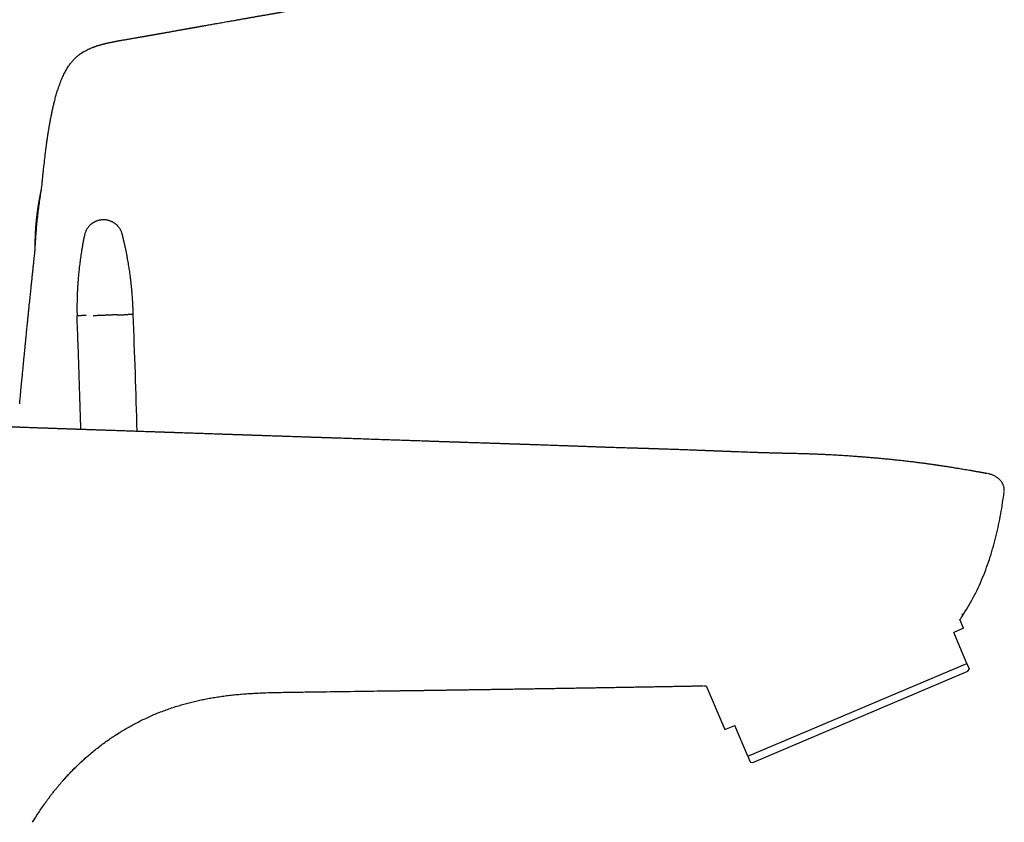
# Model space of a CAD drawing. Header units: millimetres. Extents: x 8 to 658, y 12 to 734.
# Tile 37 of 38: x 567 to 658, y 580 to 654. Entities that reach past the tile are written whole.
import ezdxf

# ---------------------------------------------------------------- set-up
doc = ezdxf.new("R2010")
doc.units = ezdxf.units.MM

msp = doc.modelspace()

# ---------------------------------------------------------------- linework, layer by layer
at = {"color": 7, "linetype": 'Continuous', "lineweight": 30}
for p, q in [((572.472, 650.949), (572.614, 651.039)), ((656.27, 611.982), (656.258, 611.982)), ((657.742, 610.282), (657.741, 610.282)), ((653.993, 597.691), (653.654, 598.49)), ((653.993, 597.691), (653.072, 597.301)), ((654.286, 594.44), (653.072, 597.301)), ((634.035, 585.844), (654.286, 594.44)), ((654.373, 593.725), (654.512, 593.909)), ((634.49, 585.285), (654.373, 593.725)), ((630.176, 592.376), (631.901, 588.314)), ((631.901, 588.314), (632.821, 588.705)), ((634.035, 585.844), (632.821, 588.705)), ((575.598, 587.84), (575.843, 587.997)), ((575.598, 587.841), (575.606, 587.846)), ((575.856, 588.005), (576, 588.094)), ((634.261, 585.313), (634.49, 585.285))]:
    msp.add_line(p, q, dxfattribs=at)
for centre, radius, start, end in [((-207.772, 595.43), 785.578, 1.493549, 2.282355), ((588.137, 568.393), 23.135, 131.2168, 132.58067)]:
    msp.add_arc(centre, radius, start, end, dxfattribs=at)
for points, knots in [([(573.437, 651.434), (573.445, 651.437), (573.458, 651.442), (573.483, 651.451), (573.51, 651.461), (573.54, 651.473), (573.574, 651.485), (573.612, 651.499), (573.657, 651.514), (573.709, 651.533), (573.768, 651.552), (573.827, 651.572), (573.887, 651.591), (573.952, 651.611), (574.024, 651.633), (574.101, 651.656), (574.178, 651.677), (574.252, 651.698), (574.327, 651.718), (574.398, 651.737), (574.458, 651.752), (574.502, 651.763), (574.534, 651.771), (574.56, 651.777), (574.585, 651.783), (574.61, 651.789), (574.636, 651.796), (574.667, 651.803), (574.7, 651.811), (574.736, 651.819), (574.773, 651.828), (574.811, 651.837), (574.848, 651.845), (574.89, 651.854), (574.934, 651.864), (574.981, 651.874), (575.023, 651.883), (575.06, 651.891), (575.09, 651.897), (575.114, 651.902), (575.136, 651.907), (575.16, 651.912), (575.189, 651.918), (575.22, 651.924), (575.252, 651.931), (575.282, 651.937), (575.311, 651.943), (575.335, 651.947), (575.352, 651.951), (575.362, 651.953), (575.37, 651.954), (575.386, 651.957), (575.414, 651.963), (575.458, 651.972), (575.514, 651.983), (575.579, 651.995), (575.652, 652.009), (575.729, 652.023), (575.811, 652.039), (575.897, 652.054), (575.984, 652.07), (576.071, 652.086), (576.185, 652.106), (576.325, 652.131), (576.494, 652.161), (576.664, 652.19), (576.835, 652.22), (577.006, 652.249), (577.181, 652.279), (577.335, 652.306), (577.466, 652.328), (577.571, 652.346), (577.668, 652.363), (577.758, 652.379), (577.841, 652.393), (577.916, 652.406), (577.985, 652.418), (578.045, 652.428), (578.098, 652.437), (578.143, 652.445), (578.181, 652.452), (578.223, 652.459), (578.275, 652.468), (578.339, 652.479), (578.408, 652.491), (578.468, 652.502), (578.52, 652.511), (578.565, 652.518), (578.615, 652.527), (578.672, 652.537), (578.734, 652.548), (578.797, 652.559), (578.864, 652.571), (578.932, 652.583), (579.001, 652.595), (579.064, 652.606), (579.14, 652.619), (579.233, 652.636), (579.346, 652.656), (579.445, 652.673), (579.534, 652.689), (579.611, 652.702), (579.696, 652.718), (579.79, 652.734), (579.894, 652.753), (580.006, 652.773), (580.127, 652.794), (580.257, 652.818), (580.395, 652.842), (580.537, 652.868), (580.678, 652.893), (580.814, 652.917), (580.958, 652.943), (581.107, 652.97), (581.26, 652.997), (581.4, 653.023), (581.528, 653.045), (581.643, 653.066), (581.751, 653.085), (581.843, 653.102), (581.922, 653.116), (581.989, 653.128), (582.054, 653.14), (582.12, 653.151), (582.19, 653.164), (582.268, 653.178), (582.356, 653.194), (582.441, 653.209), (582.518, 653.223), (582.582, 653.234), (582.639, 653.244), (582.689, 653.253), (582.731, 653.261), (582.767, 653.267), (582.804, 653.274), (582.85, 653.282), (582.91, 653.292), (582.983, 653.305), (583.07, 653.321), (583.166, 653.338), (583.268, 653.356), (583.366, 653.373), (583.46, 653.39), (583.55, 653.406), (583.634, 653.421), (583.755, 653.442), (583.916, 653.471), (584.12, 653.507), (584.325, 653.543), (584.528, 653.579), (584.731, 653.614), (584.95, 653.653), (585.19, 653.695), (585.453, 653.741), (585.725, 653.789), (585.983, 653.834), (586.223, 653.876), (586.444, 653.915), (586.662, 653.953), (586.875, 653.99), (587.077, 654.025), (587.269, 654.059), (587.427, 654.086), (587.552, 654.108), (587.652, 654.126), (587.755, 654.144), (587.865, 654.163), (587.981, 654.184), (588.103, 654.205), (588.232, 654.228), (588.367, 654.251), (588.517, 654.278), (588.676, 654.306), (588.841, 654.335), (588.996, 654.362), (589.145, 654.388), (589.292, 654.414), (589.443, 654.441), (589.581, 654.465), (589.704, 654.486), (589.809, 654.505), (589.916, 654.524), (590.02, 654.542), (590.116, 654.559), (590.204, 654.575), (590.282, 654.588), (590.351, 654.601), (590.413, 654.612), (590.467, 654.621), (590.516, 654.63), (590.562, 654.638), (590.608, 654.646), (590.656, 654.655), (590.729, 654.668), (590.831, 654.685), (590.973, 654.711), (591.134, 654.739), (591.317, 654.771), (591.505, 654.805), (591.697, 654.839), (591.893, 654.874), (592.1, 654.91), (592.317, 654.949), (592.544, 654.989), (592.79, 655.033), (593.054, 655.08), (593.337, 655.13), (593.63, 655.182), (593.932, 655.236), (594.245, 655.291), (594.567, 655.348), (594.91, 655.409), (595.276, 655.474), (595.664, 655.542), (596.064, 655.613), (596.475, 655.686), (596.898, 655.761), (597.333, 655.837), (597.78, 655.916), (598.238, 655.997), (598.708, 656.08), (599.116, 656.152), (599.458, 656.212), (599.729, 656.26), (599.996, 656.307), (600.236, 656.349), (600.448, 656.386), (600.632, 656.418), (600.809, 656.45), (600.982, 656.48), (601.151, 656.51), (601.317, 656.539), (601.472, 656.566), (601.617, 656.592), (601.753, 656.616), (601.877, 656.638), (601.989, 656.657), (602.089, 656.675), (602.181, 656.691), (602.265, 656.706), (602.353, 656.721), (602.451, 656.739), (602.565, 656.759), (602.69, 656.781), (602.825, 656.805), (602.971, 656.83), (603.127, 656.858), (603.286, 656.886), (603.446, 656.914), (603.609, 656.943), (603.778, 656.973), (603.951, 657.003), (604.124, 657.034), (604.294, 657.064), (604.459, 657.093), (604.65, 657.127), (604.864, 657.164), (605.1, 657.206), (605.326, 657.246), (605.533, 657.282), (605.72, 657.316), (605.889, 657.345), (606.051, 657.374), (606.206, 657.402), (606.356, 657.428), (606.534, 657.46), (606.747, 657.497), (607, 657.542), (607.257, 657.588), (607.517, 657.633), (607.778, 657.68), (608.049, 657.728), (608.332, 657.778), (608.625, 657.829), (608.938, 657.885), (609.273, 657.944), (609.63, 658.007), (610, 658.073), (610.382, 658.14), (610.777, 658.21), (611.186, 658.282), (611.594, 658.354), (612.003, 658.427), (612.411, 658.499), (612.826, 658.572), (613.248, 658.646), (613.674, 658.721), (614.216, 658.817), (614.879, 658.934), (615.664, 659.072), (616.46, 659.213), (617.266, 659.355), (618.083, 659.499), (618.93, 659.649), (619.808, 659.804), (620.717, 659.964), (621.639, 660.127), (622.336, 660.25), (622.805, 660.333), (623.039, 660.375), (623.268, 660.415), (623.49, 660.454), (623.704, 660.492), (623.91, 660.528), (624.114, 660.564), (624.316, 660.6), (624.516, 660.635), (624.705, 660.669), (624.885, 660.701), (625.059, 660.731), (625.226, 660.761), (625.386, 660.789), (625.535, 660.815), (625.673, 660.84), (625.801, 660.862), (625.915, 660.882), (626.018, 660.9), (626.109, 660.916), (626.19, 660.931), (626.262, 660.943), (626.324, 660.954), (626.376, 660.964), (626.419, 660.971), (626.453, 660.977), (626.477, 660.981), (626.49, 660.984), (626.497, 660.985), (626.499, 660.985), (626.499, 660.985), (626.499, 660.985), (626.498, 660.985), (626.496, 660.985), (626.492, 660.984), (626.489, 660.984), (626.487, 660.983), (626.487, 660.983), (626.487, 660.983), (626.487, 660.983), (626.487, 660.983), (626.488, 660.983), (626.492, 660.984), (626.503, 660.986), (626.522, 660.989), (626.55, 660.994), (626.586, 661.001), (626.633, 661.009), (626.689, 661.019), (626.756, 661.031), (626.835, 661.045), (626.925, 661.061), (627.027, 661.078), (627.139, 661.098), (627.262, 661.12), (627.395, 661.143), (627.539, 661.169), (627.693, 661.196), (627.858, 661.225), (628.033, 661.256), (628.217, 661.288), (628.41, 661.323), (628.613, 661.359), (628.828, 661.397), (629.055, 661.437), (629.293, 661.479), (629.543, 661.523), (629.802, 661.569), (630.071, 661.616), (630.349, 661.665), (630.635, 661.716), (630.931, 661.768), (631.24, 661.823), (631.561, 661.88), (631.896, 661.939), (632.24, 661.999), (632.596, 662.062), (632.89, 662.114), (633.066, 662.145), (633.119, 662.154)], [0, 0, 0, 0, 0.001142, 0.001968, 0.002758, 0.003524, 0.00428, 0.00504, 0.005818, 0.006794, 0.007827, 0.008861, 0.009887, 0.010905, 0.012248, 0.013576, 0.014888, 0.016184, 0.017395, 0.018739, 0.019902, 0.020582, 0.021192, 0.021777, 0.022263, 0.022791, 0.023361, 0.023994, 0.024793, 0.025544, 0.026394, 0.027249, 0.028087, 0.028909, 0.030104, 0.031266, 0.032376, 0.033317, 0.034075, 0.034649, 0.035083, 0.035676, 0.036424, 0.037205, 0.037975, 0.03872, 0.039454, 0.04008, 0.040507, 0.0407, 0.040865, 0.041066, 0.041657, 0.04245, 0.043449, 0.044656, 0.045852, 0.047199, 0.048643, 0.050093, 0.051549, 0.053014, 0.054488, 0.057222, 0.060003, 0.06284, 0.065608, 0.068441, 0.071346, 0.074327, 0.076209, 0.077979, 0.079627, 0.081155, 0.082562, 0.083872, 0.085059, 0.086123, 0.087067, 0.087893, 0.088606, 0.089314, 0.090415, 0.091663, 0.093015, 0.094393, 0.095191, 0.096024, 0.096985, 0.09808, 0.09931, 0.100545, 0.101698, 0.103151, 0.10445, 0.105601, 0.106692, 0.10872, 0.110707, 0.112843, 0.114179, 0.115579, 0.117076, 0.118682, 0.120437, 0.122318, 0.12433, 0.126478, 0.128764, 0.131144, 0.133502, 0.135747, 0.137881, 0.140618, 0.143146, 0.145467, 0.147581, 0.149491, 0.151271, 0.152997, 0.154154, 0.155285, 0.156391, 0.157473, 0.158625, 0.159952, 0.161454, 0.163131, 0.164292, 0.16539, 0.166363, 0.167211, 0.167934, 0.168531, 0.169026, 0.169838, 0.170862, 0.172099, 0.173548, 0.175246, 0.177, 0.178671, 0.180258, 0.181761, 0.18318, 0.184516, 0.187874, 0.191299, 0.194754, 0.198117, 0.201414, 0.204814, 0.208987, 0.213334, 0.217821, 0.222443, 0.226043, 0.229723, 0.233379, 0.236833, 0.240233, 0.24341, 0.246363, 0.248028, 0.249634, 0.251331, 0.253148, 0.255084, 0.257103, 0.259238, 0.261488, 0.263804, 0.26669, 0.269425, 0.272009, 0.274441, 0.276824, 0.279339, 0.281989, 0.28369, 0.285441, 0.287244, 0.289002, 0.290612, 0.292048, 0.293342, 0.294492, 0.295499, 0.296426, 0.297192, 0.297928, 0.298692, 0.299483, 0.3003, 0.302335, 0.304521, 0.30732, 0.310334, 0.313562, 0.316626, 0.319861, 0.323267, 0.326846, 0.330596, 0.334517, 0.338991, 0.343661, 0.348492, 0.353484, 0.358635, 0.363947, 0.369418, 0.375621, 0.382017, 0.388606, 0.395389, 0.402365, 0.409535, 0.416898, 0.424454, 0.432203, 0.440147, 0.444598, 0.449108, 0.453564, 0.457803, 0.46098, 0.464023, 0.46693, 0.469702, 0.472588, 0.475312, 0.477873, 0.480272, 0.482508, 0.484581, 0.486387, 0.488048, 0.489565, 0.490937, 0.492195, 0.493909, 0.495795, 0.497854, 0.500084, 0.502487, 0.505061, 0.507808, 0.510352, 0.513028, 0.515835, 0.518742, 0.521601, 0.524394, 0.527123, 0.529786, 0.533839, 0.537732, 0.541463, 0.545034, 0.547937, 0.550725, 0.553397, 0.555954, 0.558395, 0.5608, 0.564759, 0.568941, 0.573347, 0.577469, 0.581768, 0.586246, 0.590902, 0.595735, 0.600747, 0.606416, 0.612298, 0.618391, 0.624696, 0.631212, 0.63794, 0.644879, 0.651426, 0.658151, 0.665037, 0.671995, 0.679008, 0.686077, 0.698838, 0.711776, 0.724892, 0.738184, 0.751655, 0.765302, 0.780088, 0.795076, 0.810264, 0.825653, 0.829554, 0.833451, 0.837238, 0.840895, 0.844422, 0.847818, 0.851084, 0.854526, 0.857811, 0.860938, 0.863907, 0.866719, 0.86953, 0.872163, 0.874619, 0.876898, 0.879, 0.880925, 0.882578, 0.884074, 0.885412, 0.886593, 0.887617, 0.888483, 0.889192, 0.889744, 0.890139, 0.890376, 0.890448, 0.890455, 0.890457, 0.890458, 0.890461, 0.890503, 0.890569, 0.890641, 0.890657, 0.89066, 0.890662, 0.890663, 0.890665, 0.890674, 0.890705, 0.890882, 0.891199, 0.891654, 0.892248, 0.89302, 0.893943, 0.895019, 0.896341, 0.897838, 0.89951, 0.901357, 0.903378, 0.905575, 0.907946, 0.910493, 0.913214, 0.91611, 0.919125, 0.922308, 0.925661, 0.929182, 0.93294, 0.936873, 0.940981, 0.945265, 0.949723, 0.954271, 0.958989, 0.963875, 0.96893, 0.974261, 0.979769, 0.985452, 0.99131, 0.997344, 1, 1, 1, 1]), ([(572.614, 651.039), (572.682, 651.077), (572.817, 651.155), (573.026, 651.259), (573.233, 651.353), (573.371, 651.407), (573.438, 651.433)], [0, 0, 0, 0, 0.25524, 0.510827, 0.766861, 1, 1, 1, 1]), ([(569.169, 642.485), (569.171, 642.497), (569.175, 642.523), (569.18, 642.563), (569.186, 642.604), (569.191, 642.644), (569.197, 642.683), (569.202, 642.721), (569.208, 642.759), (569.214, 642.801), (569.221, 642.851), (569.23, 642.914), (569.24, 642.984), (569.251, 643.058), (569.262, 643.133), (569.274, 643.21), (569.285, 643.286), (569.297, 643.359), (569.308, 643.43), (569.322, 643.52), (569.339, 643.628), (569.359, 643.749), (569.377, 643.858), (569.393, 643.957), (569.409, 644.048), (569.423, 644.132), (569.437, 644.212), (569.45, 644.289), (569.464, 644.366), (569.478, 644.444), (569.492, 644.523), (569.506, 644.599), (569.517, 644.658), (569.524, 644.697), (569.528, 644.719), (569.532, 644.739), (569.536, 644.758), (569.539, 644.779), (569.544, 644.806), (569.551, 644.839), (569.57, 644.941), (569.6, 645.095), (569.64, 645.297), (569.678, 645.48), (569.716, 645.655), (569.752, 645.822), (569.789, 645.982), (569.829, 646.152), (569.874, 646.336), (569.924, 646.535), (569.979, 646.742), (570.038, 646.951), (570.099, 647.161), (570.164, 647.373), (570.234, 647.59), (570.31, 647.813), (570.392, 648.041), (570.481, 648.274), (570.574, 648.504), (570.672, 648.727), (570.771, 648.939), (570.873, 649.14), (570.977, 649.33), (571.083, 649.51), (571.19, 649.676), (571.297, 649.83), (571.403, 649.971), (571.508, 650.101), (571.612, 650.221), (571.715, 650.331), (571.816, 650.433), (571.904, 650.515), (571.979, 650.582), (572.04, 650.634), (572.102, 650.685), (572.164, 650.734), (572.227, 650.781), (572.284, 650.823), (572.334, 650.858), (572.373, 650.885), (572.406, 650.908), (572.434, 650.926), (572.456, 650.94), (572.468, 650.948), (572.471, 650.95), (572.471, 650.95)], [0, 0, 0, 0, 0.003628, 0.00847, 0.012944, 0.017051, 0.02147, 0.025384, 0.029287, 0.033488, 0.038825, 0.045551, 0.053668, 0.061021, 0.069226, 0.077631, 0.08575, 0.093582, 0.101128, 0.108387, 0.122589, 0.135549, 0.147271, 0.157759, 0.167206, 0.176606, 0.18474, 0.192947, 0.201226, 0.209578, 0.218005, 0.226499, 0.234183, 0.236771, 0.239154, 0.24133, 0.243301, 0.245265, 0.24808, 0.251834, 0.255926, 0.280951, 0.301546, 0.321272, 0.34013, 0.358118, 0.375235, 0.392323, 0.413239, 0.434974, 0.457505, 0.480809, 0.503514, 0.52689, 0.550946, 0.575703, 0.601197, 0.627469, 0.654558, 0.679899, 0.704551, 0.728337, 0.751229, 0.773198, 0.794219, 0.813767, 0.83239, 0.850085, 0.866852, 0.882696, 0.897698, 0.912409, 0.920917, 0.929375, 0.937787, 0.946158, 0.954492, 0.962738, 0.968486, 0.973998, 0.979594, 0.985578, 0.992201, 0.999651, 1, 1, 1, 1]), ([(568.877, 639.996), (568.892, 640.139), (568.933, 640.524), (569.003, 641.152), (569.084, 641.84), (569.143, 642.283), (569.17, 642.485)], [0, 0, 0, 0, 0.171548, 0.464321, 0.756283, 1, 1, 1, 1]), ([(568.711, 638.374), (568.712, 638.386), (568.721, 638.471), (568.737, 638.628), (568.755, 638.809), (568.77, 638.956), (568.781, 639.071), (568.794, 639.19), (568.806, 639.313), (568.819, 639.44), (568.83, 639.546), (568.838, 639.627), (568.844, 639.681), (568.849, 639.731), (568.854, 639.776), (568.859, 639.819), (568.863, 639.86), (568.867, 639.903), (568.872, 639.947), (568.875, 639.979), (568.877, 639.996), (568.877, 639.996)], [0, 0, 0, 0, 0.023651, 0.156293, 0.289084, 0.356826, 0.427257, 0.500384, 0.576213, 0.654751, 0.734465, 0.770948, 0.804472, 0.835037, 0.862642, 0.887411, 0.91495, 0.939465, 0.967316, 0.998925, 1, 1, 1, 1]), ([(568.113, 632.754), (568.123, 632.953), (568.145, 633.367), (568.186, 633.996), (568.236, 634.64), (568.295, 635.283), (568.363, 635.921), (568.44, 636.554), (568.526, 637.182), (568.616, 637.788), (568.681, 638.185), (568.711, 638.372)], [0, 0, 0, 0, 0.1059139, 0.2201576, 0.3343506, 0.4485103, 0.5626588, 0.6747814, 0.7869383, 0.8991473, 1, 1, 1, 1]), ([(568.113, 632.751), (568.113, 632.751), (568.113, 632.751), (568.113, 632.76), (568.113, 632.777), (568.114, 632.803), (568.114, 632.838), (568.114, 632.881), (568.114, 632.931), (568.115, 632.988), (568.115, 633.054), (568.116, 633.127), (568.117, 633.207), (568.118, 633.295), (568.12, 633.388), (568.122, 633.487), (568.125, 633.593), (568.128, 633.705), (568.131, 633.823), (568.136, 633.948), (568.141, 634.079), (568.148, 634.218), (568.155, 634.361), (568.164, 634.51), (568.173, 634.664), (568.184, 634.82), (568.196, 634.979), (568.21, 635.14), (568.224, 635.305), (568.24, 635.472), (568.258, 635.641), (568.276, 635.805), (568.295, 635.965), (568.314, 636.12), (568.335, 636.275), (568.356, 636.429), (568.378, 636.581), (568.4, 636.728), (568.423, 636.868), (568.444, 637.002), (568.467, 637.133), (568.489, 637.26), (568.511, 637.383), (568.533, 637.5), (568.554, 637.611), (568.574, 637.715), (568.594, 637.813), (568.613, 637.905), (568.63, 637.991), (568.647, 638.068), (568.661, 638.137), (568.674, 638.197), (568.685, 638.25), (568.695, 638.294), (568.702, 638.33), (568.707, 638.352), (568.71, 638.365), (568.711, 638.371), (568.711, 638.372), (568.711, 638.372)], [0, 0, 0, 0, 0.002028, 0.019063, 0.036085, 0.053613, 0.071155, 0.088683, 0.105703, 0.122735, 0.139756, 0.157253, 0.174764, 0.192262, 0.209634, 0.227019, 0.244392, 0.262199, 0.280018, 0.297826, 0.31655, 0.335287, 0.354011, 0.373246, 0.392495, 0.41173, 0.43098, 0.450246, 0.469495, 0.489354, 0.509231, 0.529089, 0.54753, 0.565985, 0.584425, 0.603429, 0.62245, 0.641454, 0.659463, 0.677486, 0.695496, 0.714016, 0.732551, 0.751071, 0.769304, 0.78755, 0.805783, 0.824541, 0.843314, 0.862071, 0.880354, 0.898651, 0.916933, 0.935808, 0.954701, 0.973575, 0.985586, 0.997597, 1, 1, 1, 1]), ([(574.395, 635.479), (574.353, 635.477), (574.27, 635.474), (574.15, 635.459), (574.037, 635.437), (573.931, 635.41), (573.834, 635.379), (573.745, 635.345), (573.665, 635.31), (573.594, 635.275), (573.532, 635.241), (573.478, 635.208), (573.429, 635.177), (573.38, 635.143), (573.326, 635.104), (573.268, 635.057), (573.206, 635.002), (573.14, 634.938), (573.072, 634.865), (573.003, 634.782), (572.936, 634.688), (572.871, 634.584), (572.811, 634.47), (572.758, 634.347), (572.712, 634.215), (572.69, 634.123), (572.68, 634.076)], [0, 0, 0, 0, 0.052825, 0.103521, 0.1518, 0.197412, 0.240144, 0.279822, 0.316306, 0.349489, 0.379288, 0.405648, 0.42861, 0.452631, 0.480281, 0.511542, 0.546378, 0.584731, 0.626514, 0.671609, 0.719857, 0.77106, 0.824979, 0.88133, 0.939789, 1, 1, 1, 1]), ([(576.169, 634.151), (576.158, 634.192), (576.136, 634.27), (576.094, 634.383), (576.047, 634.487), (575.996, 634.582), (575.944, 634.669), (575.89, 634.746), (575.838, 634.814), (575.787, 634.874), (575.739, 634.926), (575.695, 634.97), (575.653, 635.01), (575.608, 635.049), (575.557, 635.092), (575.497, 635.137), (575.428, 635.185), (575.35, 635.233), (575.262, 635.282), (575.164, 635.328), (575.057, 635.372), (574.939, 635.41), (574.813, 635.441), (574.679, 635.465), (574.539, 635.479), (574.443, 635.479), (574.395, 635.479)], [0, 0, 0, 0, 0.05232, 0.10254, 0.150377, 0.195581, 0.237935, 0.277257, 0.313395, 0.34623, 0.375669, 0.40164, 0.424317, 0.448574, 0.47642, 0.507849, 0.542845, 0.581364, 0.623341, 0.668673, 0.717219, 0.768794, 0.823165, 0.88005, 0.939119, 1, 1, 1, 1]), ([(572.68, 634.076), (572.657, 633.965), (572.612, 633.747), (572.55, 633.423), (572.492, 633.109), (572.439, 632.805), (572.391, 632.509), (572.347, 632.224), (572.305, 631.939), (572.267, 631.657), (572.231, 631.377), (572.199, 631.108), (572.17, 630.852), (572.145, 630.608), (572.122, 630.376), (572.103, 630.156), (572.085, 629.948), (572.07, 629.753), (572.057, 629.571), (572.046, 629.402), (572.037, 629.246), (572.029, 629.102), (572.022, 628.972), (572.016, 628.857), (572.012, 628.754), (572.008, 628.657), (572.004, 628.561), (572.001, 628.464), (571.997, 628.367), (571.992, 628.209), (571.987, 627.989), (571.983, 627.737), (571.981, 627.511), (571.98, 627.312), (571.981, 627.134), (571.982, 626.984), (571.983, 626.891), (571.984, 626.832), (571.985, 626.8), (571.985, 626.762), (571.986, 626.716), (571.987, 626.662), (571.988, 626.623), (571.988, 626.602)], [0, 0, 0, 0, 0.045122, 0.088907, 0.131352, 0.172453, 0.212207, 0.250612, 0.287666, 0.326863, 0.364421, 0.400338, 0.434613, 0.467245, 0.498232, 0.527575, 0.555274, 0.581326, 0.605734, 0.628104, 0.648887, 0.668084, 0.685694, 0.700581, 0.714109, 0.72674, 0.739471, 0.752334, 0.76533, 0.778458, 0.815241, 0.853022, 0.878868, 0.905372, 0.932526, 0.949774, 0.965502, 0.96937, 0.973376, 0.978394, 0.984505, 0.991707, 1, 1, 1, 1]), ([(577.183, 626.714), (577.183, 626.739), (577.182, 626.784), (577.18, 626.848), (577.179, 626.904), (577.177, 626.956), (577.175, 627.019), (577.173, 627.094), (577.169, 627.201), (577.164, 627.331), (577.158, 627.483), (577.151, 627.636), (577.143, 627.787), (577.134, 627.939), (577.122, 628.135), (577.106, 628.372), (577.089, 628.594), (577.076, 628.753), (577.067, 628.857), (577.058, 628.966), (577.047, 629.081), (577.035, 629.204), (577.022, 629.334), (577.008, 629.475), (576.991, 629.626), (576.973, 629.787), (576.953, 629.958), (576.93, 630.146), (576.903, 630.352), (576.873, 630.575), (576.839, 630.811), (576.802, 631.058), (576.76, 631.318), (576.715, 631.59), (576.665, 631.873), (576.61, 632.169), (576.55, 632.476), (576.485, 632.792), (576.415, 633.118), (576.339, 633.453), (576.258, 633.799), (576.199, 634.033), (576.169, 634.151)], [0, 0, 0, 0, 0.009781, 0.018102, 0.02531, 0.032183, 0.03875, 0.050758, 0.061729, 0.0817, 0.102699, 0.122318, 0.142718, 0.163025, 0.182877, 0.221215, 0.257729, 0.271574, 0.285138, 0.299334, 0.315133, 0.331186, 0.348613, 0.367413, 0.387588, 0.409137, 0.432061, 0.456359, 0.484674, 0.514651, 0.546291, 0.579592, 0.614553, 0.651174, 0.689452, 0.729387, 0.770975, 0.814214, 0.858285, 0.903943, 0.951182, 1, 1, 1, 1]), ([(566.684, 618.465), (566.689, 618.524), (566.702, 618.665), (566.722, 618.888), (566.744, 619.132), (566.766, 619.37), (566.79, 619.631), (566.817, 619.913), (566.846, 620.214), (566.873, 620.505), (566.9, 620.787), (566.927, 621.061), (566.952, 621.326), (566.977, 621.58), (567, 621.824), (567.023, 622.059), (567.045, 622.286), (567.068, 622.516), (567.09, 622.75), (567.113, 622.985), (567.135, 623.209), (567.156, 623.423), (567.177, 623.627), (567.194, 623.808), (567.21, 623.968), (567.225, 624.114), (567.239, 624.264), (567.255, 624.42), (567.271, 624.581), (567.29, 624.779), (567.314, 625.018), (567.341, 625.298), (567.371, 625.592), (567.401, 625.899), (567.433, 626.219), (567.466, 626.549), (567.501, 626.891), (567.537, 627.246), (567.572, 627.589), (567.606, 627.915), (567.637, 628.218), (567.668, 628.517), (567.699, 628.811), (567.732, 629.126), (567.767, 629.462), (567.804, 629.817), (567.841, 630.172), (567.878, 630.528), (567.915, 630.882), (567.95, 631.222), (567.985, 631.55), (568.015, 631.843), (568.043, 632.103), (568.068, 632.334), (568.091, 632.549), (568.106, 632.687), (568.113, 632.751)], [0, 0, 0, 0, 0.012348, 0.029724, 0.04675, 0.063409, 0.079691, 0.101454, 0.122494, 0.142819, 0.162436, 0.181734, 0.200312, 0.21818, 0.235347, 0.251888, 0.267862, 0.283273, 0.300542, 0.31705, 0.332802, 0.347802, 0.362057, 0.375571, 0.385676, 0.39574, 0.406211, 0.41709, 0.428376, 0.44007, 0.458718, 0.478318, 0.49887, 0.520377, 0.542839, 0.565829, 0.589741, 0.614572, 0.640321, 0.66158, 0.68299, 0.703953, 0.724468, 0.744535, 0.770135, 0.794969, 0.819038, 0.844734, 0.869502, 0.893341, 0.916251, 0.938232, 0.954849, 0.97089, 0.98662, 1, 1, 1, 1]), ([(572.841, 626.62), (572.797, 626.62), (572.708, 626.618), (572.589, 626.615), (572.48, 626.613), (572.382, 626.611), (572.294, 626.609), (572.218, 626.607), (572.15, 626.606), (572.092, 626.604), (572.046, 626.603), (572.013, 626.603), (571.992, 626.602), (571.99, 626.602), (571.988, 626.602)], [0, 0, 0, 0, 0.080011, 0.160054, 0.24012, 0.320199, 0.400281, 0.480356, 0.560414, 0.648447, 0.736435, 0.824365, 0.912224, 1, 1, 1, 1]), ([(572.335, 616.082), (572.334, 616.132), (572.312, 617.046), (572.26, 618.824), (572.179, 621.417), (572.089, 624.01), (572.022, 625.738), (571.988, 626.602)], [0, 0, 0, 0, 0.014121, 0.260596, 0.507069, 0.753538, 1, 1, 1, 1]), ([(573.469, 626.634), (573.511, 626.635), (573.594, 626.637), (573.728, 626.64), (573.867, 626.643), (574.01, 626.646), (574.154, 626.649), (574.299, 626.652), (574.443, 626.655), (574.539, 626.657), (574.586, 626.658)], [0, 0, 0, 0, 0.128371, 0.256828, 0.38483, 0.511835, 0.637322, 0.7608, 0.881824, 1, 1, 1, 1]), ([(575.702, 626.682), (575.66, 626.682), (575.577, 626.68), (575.443, 626.677), (575.304, 626.674), (575.162, 626.671), (575.017, 626.668), (574.872, 626.664), (574.728, 626.661), (574.633, 626.659), (574.586, 626.658)], [0, 0, 0, 0, 0.128371, 0.256828, 0.38483, 0.511835, 0.637322, 0.7608, 0.881824, 1, 1, 1, 1]), ([(575.702, 626.682), (575.742, 626.683), (575.822, 626.685), (575.929, 626.687), (576.027, 626.689), (576.112, 626.691), (576.186, 626.693), (576.246, 626.694), (576.296, 626.695), (576.319, 626.696), (576.331, 626.696)], [0, 0, 0, 0, 0.131904, 0.262655, 0.391776, 0.518841, 0.643479, 0.765379, 0.884286, 1, 1, 1, 1]), ([(577.183, 626.714), (577.182, 626.714), (577.18, 626.714), (577.163, 626.714), (577.136, 626.713), (577.097, 626.713), (577.048, 626.712), (576.988, 626.71), (576.914, 626.709), (576.826, 626.707), (576.722, 626.705), (576.605, 626.702), (576.476, 626.699), (576.379, 626.697), (576.331, 626.696)], [0, 0, 0, 0, 0.079793, 0.159655, 0.239578, 0.319552, 0.399567, 0.479613, 0.559681, 0.647769, 0.735858, 0.823935, 0.911986, 1, 1, 1, 1]), ([(656.203, 611.995), (656.189, 611.997), (656.158, 612.003), (656.113, 612.011), (656.069, 612.02), (656.03, 612.027), (655.997, 612.033), (655.969, 612.038), (655.947, 612.042), (655.923, 612.047), (655.895, 612.052), (655.858, 612.059), (655.816, 612.066), (655.768, 612.075), (655.702, 612.087), (655.617, 612.103), (655.509, 612.122), (655.393, 612.143), (655.208, 612.176), (654.963, 612.219), (654.663, 612.272), (654.382, 612.32), (654.119, 612.364), (653.874, 612.405), (653.637, 612.444), (653.407, 612.482), (653.185, 612.518), (652.971, 612.552), (652.767, 612.584), (652.572, 612.615), (652.387, 612.643), (652.212, 612.67), (652.046, 612.696), (651.913, 612.716), (651.809, 612.731), (651.734, 612.742), (651.666, 612.752), (651.608, 612.761), (651.565, 612.767), (651.534, 612.772), (651.51, 612.775), (651.485, 612.779), (651.457, 612.783), (651.411, 612.79), (651.346, 612.799), (651.257, 612.812), (651.157, 612.827), (651.044, 612.843), (650.92, 612.86), (650.786, 612.879), (650.64, 612.899), (650.483, 612.921), (650.319, 612.943), (650.15, 612.965), (649.975, 612.988), (649.791, 613.012), (649.597, 613.037), (649.393, 613.062), (649.088, 613.1), (648.688, 613.147), (648.217, 613.2), (647.773, 613.248), (647.355, 613.29), (646.946, 613.331), (646.543, 613.369), (646.146, 613.405), (645.755, 613.44), (645.374, 613.472), (645.001, 613.503), (644.638, 613.532), (644.282, 613.56), (643.883, 613.59), (643.433, 613.622), (642.927, 613.656), (642.41, 613.688), (641.884, 613.719), (641.396, 613.744), (640.949, 613.766), (640.543, 613.783), (640.205, 613.797), (639.937, 613.806), (639.74, 613.813), (639.543, 613.82), (639.349, 613.825), (639.14, 613.832), (638.919, 613.838), (638.688, 613.843), (638.471, 613.849), (638.267, 613.853), (638.076, 613.858), (637.915, 613.861), (637.783, 613.864), (637.676, 613.866), (637.576, 613.868), (637.481, 613.87), (637.39, 613.872), (637.303, 613.874), (637.234, 613.876), (637.183, 613.877), (637.151, 613.878), (637.12, 613.879), (637.086, 613.879), (637.048, 613.88), (637.005, 613.881), (636.951, 613.882), (636.885, 613.884), (636.805, 613.886), (636.717, 613.888), (636.614, 613.891), (636.494, 613.894), (636.357, 613.897), (636.208, 613.901), (636.048, 613.906), (635.876, 613.911), (635.646, 613.918), (635.361, 613.926), (635.026, 613.937), (634.693, 613.948), (634.364, 613.96), (634.038, 613.971), (633.716, 613.983), (633.397, 613.995), (633.064, 614.008), (632.717, 614.021), (632.356, 614.035), (632.071, 614.046), (631.861, 614.054), (631.723, 614.059), (631.586, 614.065), (631.451, 614.07), (631.319, 614.075), (631.188, 614.08), (631.061, 614.086), (630.938, 614.09), (630.825, 614.095), (630.723, 614.099), (630.631, 614.102), (630.551, 614.106), (630.481, 614.108), (630.422, 614.111), (630.375, 614.113), (630.339, 614.114), (630.31, 614.115), (630.279, 614.116), (630.243, 614.118), (630.199, 614.119), (630.149, 614.121), (630.092, 614.124), (630.03, 614.126), (629.949, 614.129), (629.849, 614.133), (629.726, 614.138), (629.592, 614.143), (629.448, 614.149), (629.292, 614.155), (629.128, 614.161), (628.957, 614.168), (628.779, 614.174), (628.591, 614.181), (628.393, 614.189), (628.182, 614.196), (627.96, 614.205), (627.734, 614.213), (627.513, 614.221), (627.301, 614.228), (627.095, 614.235), (626.886, 614.242), (626.673, 614.249), (626.459, 614.257), (626.255, 614.263), (626.061, 614.27), (625.877, 614.276), (625.704, 614.281), (625.54, 614.286), (625.398, 614.291), (625.279, 614.295), (625.182, 614.298), (625.1, 614.3), (625.035, 614.302), (624.987, 614.304), (624.948, 614.305), (624.909, 614.306), (624.863, 614.308), (624.81, 614.309), (624.746, 614.311), (624.67, 614.313), (624.581, 614.316), (624.485, 614.319), (624.299, 614.325), (624.024, 614.333), (623.693, 614.343), (623.394, 614.352), (623.126, 614.36), (622.856, 614.369), (622.583, 614.377), (622.302, 614.386), (622.012, 614.395), (621.709, 614.404), (621.395, 614.415), (621.069, 614.425), (620.733, 614.436), (620.387, 614.448), (620.032, 614.461), (619.665, 614.473), (619.284, 614.487), (618.889, 614.501), (618.48, 614.516), (618.059, 614.531), (617.626, 614.547), (617.234, 614.561), (616.886, 614.574), (616.584, 614.584), (616.284, 614.595), (615.993, 614.605), (615.715, 614.615), (615.451, 614.624), (615.201, 614.633), (614.965, 614.641), (614.743, 614.649), (614.535, 614.656), (614.341, 614.662), (614.164, 614.668), (614.004, 614.674), (613.859, 614.679), (613.727, 614.683), (613.607, 614.687), (613.507, 614.69), (613.425, 614.693), (613.359, 614.695), (613.3, 614.697), (613.248, 614.699), (613.203, 614.701), (613.159, 614.702), (613.112, 614.704), (613.054, 614.705), (612.985, 614.708), (612.904, 614.71), (612.812, 614.713), (612.709, 614.717), (612.594, 614.721), (612.467, 614.725), (612.329, 614.729), (612.191, 614.734), (612.056, 614.738), (611.927, 614.743), (611.797, 614.747), (611.667, 614.751), (611.459, 614.758), (611.177, 614.767), (610.822, 614.779), (610.477, 614.79), (610.143, 614.801), (609.818, 614.811), (609.504, 614.822), (609.096, 614.835), (608.59, 614.852), (608.138, 614.867), (607.841, 614.877), (607.702, 614.882), (607.562, 614.886), (607.422, 614.891), (607.283, 614.896), (607.149, 614.9), (607.017, 614.905), (606.89, 614.909), (606.77, 614.913), (606.663, 614.917), (606.57, 614.92), (606.491, 614.922), (606.426, 614.925), (606.372, 614.926), (606.324, 614.928), (606.273, 614.93), (606.218, 614.932), (606.141, 614.934), (606.04, 614.938), (605.909, 614.942), (605.765, 614.947), (605.607, 614.952), (605.436, 614.958), (605.25, 614.964), (605.056, 614.971), (604.856, 614.978), (604.649, 614.985), (604.43, 614.992), (604.2, 615), (603.958, 615.008), (603.716, 615.017), (603.474, 615.025), (603.233, 615.033), (602.984, 615.042), (602.725, 615.051), (602.458, 615.06), (602.059, 615.073), (601.535, 615.091), (600.85, 615.114), (600.13, 615.139), (599.378, 615.164), (598.634, 615.19), (597.898, 615.214), (597.17, 615.239), (596.635, 615.257), (596.291, 615.269), (596.134, 615.274), (595.978, 615.279), (595.822, 615.284), (595.667, 615.29), (595.52, 615.295), (595.384, 615.299), (595.26, 615.303), (595.146, 615.307), (595.041, 615.311), (594.942, 615.314), (594.851, 615.317), (594.764, 615.32), (594.68, 615.323), (594.588, 615.326), (594.481, 615.33), (594.36, 615.334), (594.23, 615.338), (594.093, 615.343), (593.949, 615.347), (593.795, 615.353), (593.629, 615.358), (593.453, 615.364), (593.216, 615.372), (592.924, 615.382), (592.583, 615.393), (592.25, 615.405), (591.923, 615.416), (591.605, 615.426), (591.273, 615.438), (590.93, 615.449), (590.577, 615.461), (590.234, 615.473), (589.903, 615.484), (589.617, 615.494), (589.375, 615.502), (589.175, 615.508), (588.979, 615.515), (588.79, 615.522), (588.608, 615.528), (588.431, 615.534), (588.259, 615.54), (588.092, 615.545), (587.937, 615.55), (587.792, 615.555), (587.659, 615.56), (587.538, 615.564), (587.428, 615.568), (587.329, 615.571), (587.248, 615.574), (587.185, 615.576), (587.136, 615.578), (587.088, 615.579), (587.035, 615.581), (586.974, 615.583), (586.898, 615.586), (586.805, 615.589), (586.694, 615.593), (586.57, 615.597), (586.439, 615.601), (586.303, 615.606), (586.165, 615.611), (586.016, 615.616), (585.859, 615.621), (585.699, 615.627), (585.47, 615.634), (585.175, 615.645), (584.832, 615.656), (584.513, 615.667), (584.216, 615.677), (583.929, 615.687), (583.665, 615.696), (583.423, 615.704), (583.198, 615.712), (582.97, 615.72), (582.736, 615.728), (582.494, 615.736), (582.228, 615.745), (581.938, 615.755), (581.623, 615.766), (581.297, 615.777), (581.032, 615.786), (580.834, 615.793), (580.708, 615.797), (580.587, 615.801), (580.474, 615.805), (580.369, 615.809), (580.267, 615.812), (580.168, 615.815), (580.075, 615.819), (579.993, 615.821), (579.926, 615.824), (579.872, 615.826), (579.83, 615.827), (579.794, 615.828), (579.76, 615.829), (579.718, 615.831), (579.662, 615.833), (579.589, 615.835), (579.509, 615.838), (579.421, 615.841), (579.328, 615.844), (579.226, 615.848), (579.114, 615.851), (578.995, 615.855), (578.818, 615.861), (578.59, 615.869), (578.297, 615.879), (577.996, 615.89), (577.689, 615.9), (577.416, 615.909), (577.174, 615.918), (576.96, 615.925), (576.745, 615.932), (576.524, 615.94), (576.293, 615.948), (576.053, 615.956), (575.788, 615.965), (575.499, 615.975), (575.182, 615.986), (574.853, 615.997), (574.511, 616.009), (574.157, 616.021), (573.85, 616.031), (573.598, 616.04), (573.409, 616.046), (573.23, 616.053), (573.06, 616.058), (572.901, 616.064), (572.753, 616.069), (572.615, 616.074), (572.487, 616.078), (572.367, 616.082), (572.256, 616.086), (572.154, 616.089), (572.062, 616.093), (571.985, 616.095), (571.922, 616.097), (571.869, 616.099), (571.815, 616.101), (571.754, 616.103), (571.682, 616.105), (571.599, 616.108), (571.505, 616.112), (571.4, 616.115), (571.284, 616.119), (571.157, 616.123), (571.021, 616.128), (570.874, 616.133), (570.719, 616.138), (570.56, 616.144), (570.4, 616.149), (570.245, 616.155), (570.095, 616.16), (569.938, 616.165), (569.776, 616.171), (569.611, 616.176), (569.459, 616.182), (569.318, 616.187), (569.185, 616.191), (569.054, 616.196), (568.923, 616.2), (568.789, 616.205), (568.653, 616.21), (568.516, 616.214), (568.378, 616.219), (568.238, 616.224), (568.094, 616.229), (567.948, 616.234), (567.777, 616.24), (567.582, 616.247), (567.414, 616.254), (567.295, 616.258), (567.224, 616.261), (567.155, 616.264), (567.088, 616.266), (567.03, 616.269), (566.983, 616.271), (566.946, 616.272), (566.915, 616.273), (566.89, 616.274), (566.865, 616.275), (566.839, 616.276), (566.805, 616.278), (566.766, 616.279), (566.72, 616.281), (566.667, 616.284), (566.586, 616.287), (566.48, 616.291), (566.357, 616.297), (566.245, 616.301), (566.15, 616.306), (566.071, 616.309), (566.003, 616.312), (565.938, 616.315), (565.876, 616.318), (565.817, 616.32), (565.761, 616.323), (565.702, 616.325), (565.643, 616.328), (565.592, 616.33), (565.553, 616.332), (565.528, 616.333), (565.51, 616.334), (565.491, 616.335), (565.467, 616.336), (565.433, 616.337), (565.388, 616.339), (565.329, 616.342), (565.259, 616.345), (565.18, 616.348), (565.093, 616.351), (565.005, 616.355), (564.895, 616.36), (564.767, 616.365), (564.621, 616.37), (564.502, 616.374), (564.407, 616.377), (564.334, 616.379), (564.27, 616.38), (564.215, 616.381), (564.17, 616.382), (564.128, 616.383), (564.09, 616.383), (564.056, 616.383), (564.026, 616.384), (564, 616.384), (563.979, 616.384), (563.961, 616.384), (563.947, 616.383), (563.933, 616.383), (563.916, 616.383), (563.896, 616.382), (563.874, 616.382), (563.855, 616.382), (563.839, 616.382), (563.826, 616.382), (563.809, 616.383), (563.792, 616.384), (563.773, 616.385), (563.754, 616.386), (563.737, 616.386), (563.721, 616.386), (563.699, 616.387), (563.673, 616.387), (563.641, 616.387), (563.614, 616.387), (563.595, 616.387), (563.581, 616.386), (563.57, 616.386), (563.562, 616.386), (563.556, 616.386), (563.552, 616.386), (563.551, 616.385), (563.551, 616.385), (563.551, 616.385)], [0, 0, 0, 0, 0.000542, 0.001195, 0.001763, 0.002249, 0.002687, 0.003024, 0.003263, 0.003488, 0.003806, 0.00421, 0.004697, 0.005225, 0.005785, 0.006863, 0.008043, 0.009324, 0.010707, 0.014091, 0.017369, 0.020539, 0.02328, 0.025936, 0.028507, 0.030994, 0.033396, 0.035705, 0.037911, 0.040013, 0.042011, 0.043906, 0.045697, 0.047386, 0.048235, 0.049057, 0.049825, 0.050456, 0.050943, 0.051224, 0.051458, 0.051727, 0.052034, 0.052378, 0.053203, 0.054153, 0.055229, 0.056432, 0.05776, 0.059188, 0.060737, 0.062408, 0.064201, 0.065954, 0.067809, 0.069767, 0.071827, 0.07399, 0.076245, 0.081527, 0.086693, 0.091206, 0.095626, 0.099954, 0.104189, 0.108415, 0.112545, 0.116579, 0.120517, 0.124359, 0.128105, 0.13179, 0.137024, 0.142358, 0.147794, 0.153332, 0.158973, 0.163175, 0.167433, 0.171748, 0.173801, 0.175867, 0.177946, 0.180001, 0.18198, 0.184534, 0.186951, 0.189233, 0.191382, 0.193399, 0.195286, 0.196485, 0.197627, 0.198713, 0.199744, 0.20073, 0.201709, 0.202656, 0.203081, 0.203415, 0.203741, 0.20411, 0.204522, 0.204977, 0.205477, 0.206236, 0.20708, 0.208008, 0.209022, 0.210339, 0.211779, 0.213339, 0.215021, 0.216826, 0.218751, 0.222266, 0.225792, 0.229281, 0.232735, 0.236153, 0.239536, 0.242885, 0.246198, 0.250043, 0.253842, 0.257596, 0.259058, 0.260514, 0.261963, 0.263405, 0.264816, 0.266145, 0.267562, 0.268868, 0.270063, 0.271147, 0.27212, 0.272967, 0.273707, 0.27434, 0.274866, 0.27521, 0.275488, 0.275799, 0.27619, 0.27666, 0.2772, 0.277812, 0.278478, 0.279194, 0.280375, 0.281673, 0.283087, 0.284617, 0.286264, 0.288027, 0.289797, 0.29167, 0.293648, 0.295729, 0.297914, 0.300337, 0.302729, 0.305044, 0.307281, 0.30944, 0.311522, 0.313876, 0.316122, 0.318262, 0.320295, 0.322222, 0.324043, 0.325758, 0.327369, 0.328525, 0.329539, 0.330409, 0.331137, 0.331576, 0.331946, 0.332356, 0.332841, 0.333401, 0.334035, 0.334878, 0.335825, 0.336867, 0.337929, 0.341748, 0.345614, 0.348404, 0.351219, 0.354058, 0.356923, 0.359849, 0.362898, 0.366071, 0.369368, 0.372791, 0.376338, 0.379944, 0.383671, 0.387518, 0.391486, 0.395651, 0.399942, 0.404358, 0.4089, 0.413568, 0.416692, 0.41987, 0.423064, 0.426125, 0.42904, 0.431809, 0.434431, 0.436906, 0.439235, 0.441418, 0.443454, 0.445344, 0.446991, 0.448509, 0.449896, 0.451153, 0.452279, 0.453045, 0.453736, 0.454352, 0.454895, 0.455363, 0.455777, 0.456263, 0.456868, 0.457595, 0.458441, 0.459409, 0.460497, 0.461705, 0.463035, 0.464484, 0.466055, 0.467373, 0.468752, 0.470125, 0.471486, 0.472835, 0.476671, 0.480401, 0.484025, 0.487542, 0.490952, 0.494256, 0.49747, 0.503808, 0.51024, 0.511698, 0.513159, 0.514626, 0.516098, 0.517574, 0.519, 0.520321, 0.521728, 0.522992, 0.524112, 0.525088, 0.525921, 0.52661, 0.527128, 0.527611, 0.52814, 0.528716, 0.529337, 0.530556, 0.531921, 0.533432, 0.535088, 0.53689, 0.538838, 0.540931, 0.542978, 0.545148, 0.54744, 0.549854, 0.552391, 0.55505, 0.557481, 0.560005, 0.562624, 0.565336, 0.568143, 0.571036, 0.577864, 0.584632, 0.592609, 0.6005, 0.608305, 0.616024, 0.623658, 0.631206, 0.632855, 0.6345, 0.636141, 0.637777, 0.63941, 0.641001, 0.6424, 0.6437, 0.644899, 0.645998, 0.646998, 0.64801, 0.648894, 0.649718, 0.650664, 0.651796, 0.653073, 0.654495, 0.655887, 0.657394, 0.659016, 0.660754, 0.662607, 0.664576, 0.668228, 0.67181, 0.675314, 0.678741, 0.682089, 0.685361, 0.689183, 0.692895, 0.696494, 0.699981, 0.703357, 0.705506, 0.707608, 0.709662, 0.711663, 0.713574, 0.715389, 0.717253, 0.719002, 0.720636, 0.722155, 0.723558, 0.724825, 0.72598, 0.727024, 0.727956, 0.728517, 0.729027, 0.729495, 0.730031, 0.730672, 0.731419, 0.732435, 0.733598, 0.734907, 0.736364, 0.737715, 0.739172, 0.740734, 0.742402, 0.744101, 0.745776, 0.749633, 0.753362, 0.756582, 0.759699, 0.762713, 0.765624, 0.768014, 0.77034, 0.77272, 0.775181, 0.777726, 0.780352, 0.783554, 0.78687, 0.790301, 0.793847, 0.7952, 0.79655, 0.797825, 0.799015, 0.800122, 0.801144, 0.802242, 0.803222, 0.804087, 0.804834, 0.805349, 0.805788, 0.806153, 0.806471, 0.806856, 0.807482, 0.808246, 0.809148, 0.810026, 0.811005, 0.812083, 0.813262, 0.814539, 0.815835, 0.818829, 0.821737, 0.825086, 0.828312, 0.831416, 0.833709, 0.835931, 0.838156, 0.84048, 0.842903, 0.845426, 0.848047, 0.851231, 0.85455, 0.858004, 0.861592, 0.865316, 0.869175, 0.87125, 0.873238, 0.875122, 0.876903, 0.878579, 0.880125, 0.88157, 0.882915, 0.884159, 0.885338, 0.886409, 0.887374, 0.888233, 0.888833, 0.889367, 0.889891, 0.890522, 0.891279, 0.892151, 0.893138, 0.89424, 0.895456, 0.896787, 0.898233, 0.899761, 0.9014, 0.903114, 0.904769, 0.906424, 0.908, 0.909496, 0.911375, 0.91311, 0.914704, 0.916156, 0.917567, 0.918939, 0.920338, 0.921765, 0.923221, 0.924738, 0.92624, 0.927815, 0.929467, 0.931199, 0.932979, 0.935506, 0.938074, 0.938889, 0.939709, 0.940533, 0.941341, 0.942051, 0.942559, 0.942993, 0.943352, 0.943635, 0.943878, 0.944201, 0.944588, 0.945056, 0.945604, 0.946232, 0.946937, 0.948527, 0.949978, 0.95129, 0.952463, 0.953289, 0.954029, 0.954756, 0.955535, 0.956196, 0.956892, 0.957624, 0.958393, 0.959176, 0.9596, 0.959934, 0.960178, 0.960407, 0.960706, 0.961077, 0.96164, 0.962316, 0.963108, 0.964015, 0.965021, 0.966015, 0.966974, 0.968647, 0.970213, 0.971676, 0.972465, 0.973224, 0.973955, 0.97447, 0.974957, 0.975425, 0.975888, 0.97636, 0.976851, 0.977374, 0.977937, 0.978548, 0.979205, 0.979872, 0.980544, 0.981904, 0.983283, 0.98468, 0.986095, 0.987494, 0.988763, 0.989927, 0.990986, 0.991941, 0.992522, 0.993066, 0.993597, 0.994124, 0.99465, 0.995141, 0.995565, 0.996036, 0.9966, 0.997261, 0.998021, 0.998709, 0.999464, 1, 1, 1, 1]), ([(657.748, 610.336), (657.75, 610.37), (657.755, 610.437), (657.752, 610.538), (657.742, 610.639), (657.724, 610.738), (657.698, 610.836), (657.665, 610.932), (657.624, 611.024), (657.577, 611.113), (657.524, 611.199), (657.465, 611.282), (657.401, 611.36), (657.321, 611.447), (657.223, 611.539), (657.103, 611.633), (656.977, 611.716), (656.844, 611.79), (656.706, 611.854), (656.564, 611.907), (656.418, 611.951), (656.319, 611.972), (656.27, 611.982)], [0, 0, 0, 0, 0.04167, 0.083344, 0.125013, 0.166662, 0.208278, 0.249853, 0.29142, 0.333028, 0.374694, 0.416409, 0.458135, 0.499816, 0.562197, 0.624544, 0.686952, 0.749463, 0.812075, 0.87475, 0.937422, 1, 1, 1, 1]), ([(653.848, 598.769), (654.207, 599.348), (654.925, 600.506), (655.776, 602.368), (656.474, 604.29), (657.02, 606.263), (657.445, 608.266), (657.644, 609.617), (657.743, 610.293)], [0, 0, 0, 0, 0.166343, 0.332864, 0.499507, 0.666203, 0.832983, 1, 1, 1, 1]), ([(653.654, 598.49), (653.678, 598.524), (653.735, 598.606), (653.79, 598.688), (653.821, 598.735)], [0, 0, 0, 0, 0.429399, 1, 1, 1, 1]), ([(653.845, 598.769), (653.857, 598.79), (653.882, 598.832), (653.899, 598.896), (653.9, 598.962), (653.882, 599.009), (653.873, 599.032)], [0, 0, 0, 0, 0.247186, 0.496534, 0.747606, 1, 1, 1, 1]), ([(654.286, 594.44), (654.295, 594.419), (654.319, 594.364), (654.353, 594.283), (654.389, 594.199), (654.421, 594.124), (654.448, 594.06), (654.471, 594.006), (654.489, 593.964), (654.502, 593.933), (654.509, 593.915), (654.513, 593.907), (654.512, 593.909), (654.512, 593.909)], [0, 0, 0, 0, 0.064582, 0.167238, 0.269893, 0.372734, 0.475575, 0.578809, 0.682105, 0.784395, 0.886752, 0.993143, 1, 1, 1, 1]), ([(600.953, 591.906), (600.953, 591.906), (600.953, 591.906), (600.955, 591.906), (600.961, 591.906), (600.971, 591.906), (600.989, 591.907), (601.017, 591.907), (601.057, 591.907), (601.106, 591.908), (601.166, 591.909), (601.235, 591.91), (601.316, 591.911), (601.406, 591.912), (601.503, 591.914), (601.602, 591.915), (601.743, 591.917), (601.922, 591.919), (602.129, 591.922), (602.318, 591.925), (602.492, 591.927), (602.658, 591.93), (602.824, 591.932), (602.989, 591.934), (603.154, 591.937), (603.306, 591.939), (603.447, 591.941), (603.576, 591.943), (603.693, 591.944), (603.799, 591.946), (603.892, 591.947), (603.975, 591.948), (604.049, 591.949), (604.119, 591.95), (604.218, 591.952), (604.346, 591.954), (604.532, 591.956), (604.744, 591.959), (604.98, 591.963), (605.206, 591.966), (605.423, 591.969), (605.692, 591.973), (606.02, 591.978), (606.412, 591.984), (606.815, 591.99), (607.229, 591.996), (607.671, 592.003), (608.142, 592.01), (608.64, 592.017), (609.15, 592.025), (609.672, 592.033), (610.205, 592.041), (610.75, 592.049), (611.306, 592.058), (611.873, 592.066), (612.452, 592.075), (613.035, 592.085), (613.618, 592.094), (614.195, 592.103), (614.767, 592.112), (615.333, 592.121), (615.893, 592.13), (616.455, 592.139), (617.021, 592.148), (617.588, 592.157), (618.149, 592.167), (618.701, 592.176), (619.244, 592.185), (619.773, 592.193), (620.288, 592.202), (620.789, 592.21), (621.215, 592.217), (621.568, 592.223), (621.849, 592.228), (622.125, 592.233), (622.395, 592.237), (622.656, 592.242), (622.909, 592.246), (623.151, 592.25), (623.384, 592.254), (623.606, 592.258), (623.817, 592.262), (624, 592.265), (624.163, 592.268), (624.312, 592.27), (624.472, 592.273), (624.644, 592.276), (624.828, 592.279), (625.019, 592.282), (625.218, 592.286), (625.424, 592.289), (625.639, 592.293), (625.866, 592.297), (626.088, 592.301), (626.307, 592.305), (626.519, 592.308), (626.738, 592.312), (626.961, 592.316), (627.182, 592.32), (627.408, 592.324), (627.637, 592.328), (627.868, 592.333), (628.089, 592.337), (628.302, 592.341), (628.507, 592.344), (628.704, 592.348), (628.888, 592.352), (629.061, 592.355), (629.222, 592.358), (629.37, 592.361), (629.506, 592.363), (629.632, 592.366), (629.755, 592.368), (629.857, 592.37), (629.918, 592.371), (629.939, 592.372)], [0, 0, 0, 0, 0.000103, 0.000254, 0.000605, 0.001056, 0.001628, 0.002736, 0.004157, 0.005898, 0.007964, 0.010416, 0.013213, 0.016354, 0.019812, 0.023285, 0.026692, 0.034463, 0.041868, 0.048171, 0.054184, 0.059907, 0.065339, 0.07143, 0.07711, 0.082381, 0.087243, 0.091697, 0.095742, 0.09938, 0.102612, 0.105437, 0.1079, 0.110287, 0.112652, 0.118138, 0.123499, 0.131936, 0.140045, 0.147824, 0.155275, 0.162494, 0.175631, 0.189145, 0.203035, 0.217301, 0.231943, 0.248716, 0.265891, 0.283463, 0.301431, 0.319796, 0.338557, 0.357715, 0.377269, 0.39722, 0.417463, 0.437557, 0.45745, 0.477143, 0.496635, 0.515926, 0.535016, 0.554799, 0.57436, 0.593699, 0.612754, 0.631467, 0.649837, 0.667431, 0.6847, 0.701644, 0.711477, 0.721197, 0.730759, 0.739994, 0.749064, 0.757779, 0.766136, 0.774138, 0.781783, 0.789072, 0.796015, 0.800735, 0.805859, 0.811385, 0.817315, 0.823649, 0.830385, 0.837106, 0.844185, 0.851622, 0.859418, 0.867573, 0.874642, 0.88196, 0.889527, 0.897318, 0.904963, 0.912338, 0.920683, 0.928654, 0.936251, 0.943473, 0.950666, 0.957446, 0.963812, 0.969766, 0.975307, 0.980437, 0.985155, 0.989336, 0.99357, 0.997859, 1, 1, 1, 1]), ([(629.98, 592.373), (629.983, 592.373), (629.991, 592.373), (630.005, 592.374), (630.023, 592.374), (630.057, 592.374), (630.108, 592.375), (630.153, 592.376), (630.176, 592.376)], [0, 0, 0, 0, 0.040455, 0.130082, 0.222933, 0.31908, 0.658056, 1, 1, 1, 1]), ([(576.381, 588.324), (576.476, 588.381), (576.708, 588.518), (577.107, 588.739), (577.578, 588.989), (578.08, 589.239), (578.589, 589.477), (579.094, 589.699), (579.596, 589.905), (580.095, 590.096), (580.597, 590.275), (581.104, 590.442), (581.615, 590.598), (582.118, 590.74), (582.615, 590.869), (583.105, 590.985), (583.597, 591.091), (584.091, 591.189), (584.605, 591.28), (585.141, 591.365), (585.697, 591.442), (586.255, 591.508), (586.814, 591.566), (587.373, 591.614), (587.934, 591.654), (588.495, 591.687), (589.136, 591.717), (589.859, 591.742), (590.662, 591.761), (591.466, 591.776), (592.269, 591.788), (593.857, 591.806), (597.056, 591.852), (600.221, 591.895), (602.333, 591.927), (602.566, 591.93)], [0, 0, 0, 0, 0.012364, 0.030152, 0.051117, 0.072082, 0.093047, 0.114013, 0.133937, 0.153862, 0.173789, 0.193717, 0.213646, 0.233576, 0.252367, 0.271158, 0.289951, 0.308744, 0.327538, 0.348514, 0.369489, 0.390465, 0.411442, 0.432421, 0.453399, 0.474376, 0.495354, 0.525365, 0.555378, 0.585391, 0.615402, 0.645413, 0.763315, 0.973854, 1, 1, 1, 1]), ([(575.94, 588.058), (575.971, 588.077), (576.046, 588.124), (576.167, 588.198), (576.283, 588.267), (576.355, 588.31), (576.381, 588.325)], [0, 0, 0, 0, 0.216122, 0.513631, 0.825211, 1, 1, 1, 1]), ([(572.894, 585.795), (572.898, 585.8), (573.043, 585.929), (573.334, 586.174), (573.768, 586.529), (574.212, 586.873), (574.641, 587.19), (575.054, 587.479), (575.343, 587.676), (575.503, 587.779), (575.531, 587.796)], [0, 0, 0, 0, 0.005916, 0.175296, 0.34467, 0.514041, 0.683419, 0.827147, 0.970886, 1, 1, 1, 1]), ([(575.53, 587.797), (575.539, 587.803), (575.585, 587.833), (575.669, 587.887), (575.779, 587.957), (575.888, 588.025), (575.96, 588.071), (575.998, 588.094), (576, 588.095)], [0, 0, 0, 0, 0.059562, 0.30116, 0.53442, 0.761497, 0.987932, 1, 1, 1, 1]), ([(567.879, 579.74), (567.954, 579.865), (568.115, 580.134), (568.374, 580.541), (568.653, 580.965), (568.907, 581.335), (569.133, 581.652), (569.327, 581.918), (569.526, 582.183), (569.73, 582.447), (569.928, 582.697), (570.119, 582.931), (570.298, 583.147), (570.474, 583.353), (570.644, 583.549), (570.809, 583.735), (570.97, 583.912), (571.125, 584.08), (571.276, 584.241), (571.423, 584.395), (571.567, 584.542), (571.703, 584.68), (571.832, 584.809), (571.954, 584.928), (572.067, 585.038), (572.172, 585.138), (572.269, 585.23), (572.358, 585.313), (572.439, 585.388), (572.513, 585.455), (572.578, 585.515), (572.629, 585.561), (572.668, 585.596), (572.696, 585.622), (572.725, 585.647), (572.755, 585.674), (572.787, 585.702), (572.818, 585.729), (572.838, 585.746), (572.847, 585.755)], [0, 0, 0, 0, 0.055587, 0.119066, 0.183374, 0.248513, 0.289885, 0.331588, 0.373624, 0.415993, 0.458262, 0.495169, 0.530747, 0.564996, 0.597914, 0.629501, 0.659756, 0.688678, 0.716266, 0.743736, 0.76974, 0.79428, 0.817354, 0.838964, 0.859111, 0.87733, 0.894165, 0.909619, 0.923697, 0.936406, 0.947754, 0.957755, 0.962974, 0.967776, 0.972908, 0.97879, 0.985513, 0.993135, 1, 1, 1, 1]), ([(570.673, 583.578), (570.74, 583.654), (570.932, 583.873), (571.26, 584.225), (571.658, 584.636), (572.065, 585.037), (572.461, 585.411), (572.725, 585.646), (572.847, 585.754)], [0, 0, 0, 0, 0.098226, 0.283887, 0.469552, 0.655214, 0.840869, 1, 1, 1, 1]), ([(634.035, 585.844), (634.044, 585.823), (634.068, 585.768), (634.102, 585.687), (634.138, 585.603), (634.169, 585.528), (634.197, 585.464), (634.22, 585.41), (634.237, 585.368), (634.251, 585.337), (634.258, 585.319), (634.262, 585.311), (634.261, 585.313), (634.261, 585.313)], [0, 0, 0, 0, 0.064582, 0.167238, 0.269893, 0.372734, 0.475575, 0.578809, 0.682105, 0.784395, 0.886752, 0.993143, 1, 1, 1, 1]), ([(570.673, 583.579), (570.687, 583.596), (570.742, 583.658), (570.798, 583.72), (570.839, 583.765)], [0, 0, 0, 0, 0.267486, 1, 1, 1, 1])]:
    msp.add_open_spline(points, degree=3, knots=knots, dxfattribs=at)

doc.saveas('drawing.dxf')
